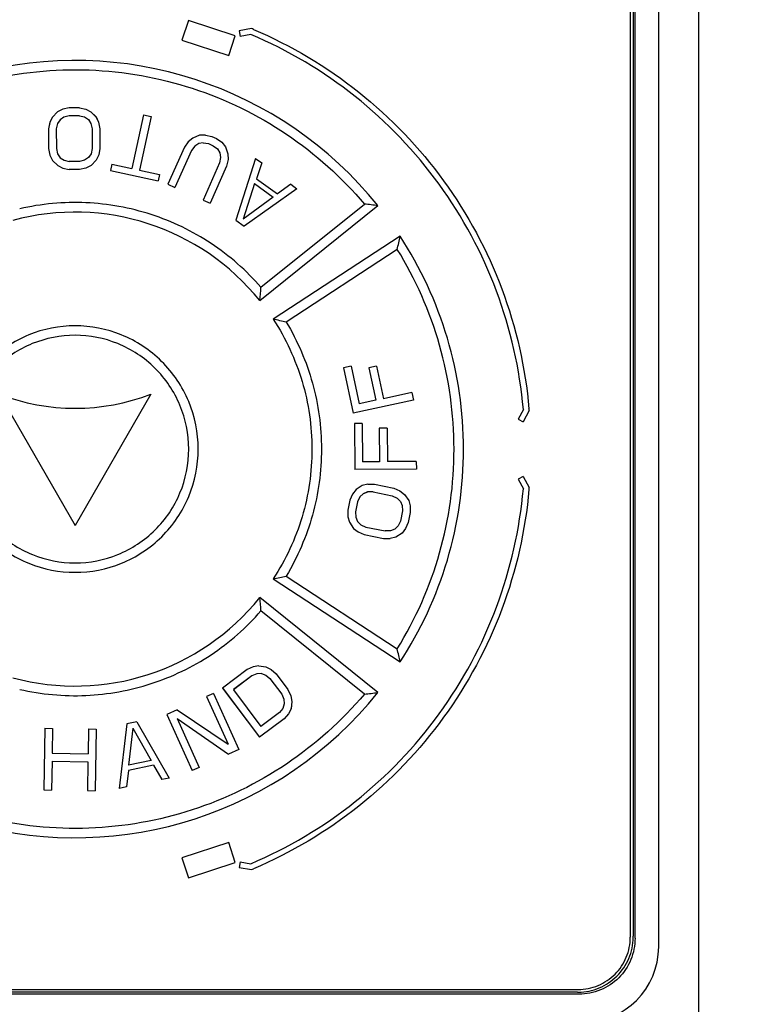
# Model space of a CAD drawing. Header units: millimetres. Extents: x -1 to 598, y -1 to 421.
# Tile 16 of 23: x 250 to 265, y 319 to 340. Entities that reach past the tile are written whole.
import ezdxf

# ---------------------------------------------------------------- set-up
doc = ezdxf.new("R2010")
doc.units = ezdxf.units.MM
doc.header["$LTSCALE"] = 32.67
doc.layers.get('0').update_dxf_attribs({"linetype": 'CONTINUOUS'})
doc.layers.add('CHAMFERS', color=7, linetype='CONTINUOUS')
doc.layers.add('ROUNDS', color=7, linetype='CONTINUOUS')
doc.styles.get("Standard").update_dxf_attribs({"font": 'txt', "width": 0.8})
doc.dimstyles.new('DIMSTYLE_9', dxfattribs={"dimtxt": 6.5, "dimasz": 3.5, "dimexe": 1, "dimexo": 0, "dimgap": 1.625, "dimtad": 1, "dimlfac": 2.5, "dimdsep": 46, "dimtxsty": 'STANDARD', "dimblk": '_FILLED', "dimblk1": '_FILLED', "dimblk2": '_FILLED', "dimcen": 0.09, "dimclrt": 5, "dimadec": 0, "dimazin": 0, "dimtp": 0.01, "dimtm": 0.01, "dimtfac": 1, "dimtofl": 0, "dimtmove": 0, "dimatfit": 3, "dimldrblk": '_FILLED', "dimfxl": 1, "dimtolj": 1, "dimarcsym": 0})

# ---------------------------------------------------------------- blocks, each defined once
blk = doc.blocks.new('_FILLED')
at = {"color": 0, "linetype": 'BYBLOCK'}
blk.add_solid([(0, 0), (-1, 0.1429), (-1, -0.1429)], dxfattribs=at)
blk = doc.blocks.new('*D21')
at = {"color": 2, "linetype": 'CONTINUOUS'}
for p, q in [((194.132, 301.813), (194.132, 386.088)), ((418.932, 355.913), (418.932, 386.088)), ((194.132, 385.088), (306.532, 385.088)), ((418.932, 385.088), (306.532, 385.088))]:
    blk.add_line(p, q, dxfattribs=at)
at = {"color": 2, "linetype": 'CONTINUOUS', "xscale": 3.5, "yscale": 3.5, "zscale": 3.5, "rotation": 180}
blk.add_blockref('_FILLED', (194.132, 385.088), dxfattribs=at)
at = {"color": 2, "linetype": 'CONTINUOUS', "xscale": 3.5, "yscale": 3.5, "zscale": 3.5}
blk.add_blockref('_FILLED', (418.932, 385.088), dxfattribs=at)
at = {"color": 5, "linetype": 'CONTINUOUS', "insert": (306.532, 393.213), "char_height": 6.5, "width": 15.6, "attachment_point": 2, "line_spacing_factor": 0.9}
blk.add_mtext('562', dxfattribs=at)

msp = doc.modelspace()

# ---------------------------------------------------------------- linework, layer by layer
at = {"color": 7, "linetype": 'CONTINUOUS'}
for p, q in [((263.9323, 344.0727), (263.9323, 318.3527)), ((262.5923, 320.8937), (262.5923, 341.5317)), ((262.5571, 320.9347), (262.5571, 341.4907)), ((253.164, 340.2562), (253.028, 339.8378)), ((254.1531, 339.9349), (253.164, 340.2562)), ((254.4983, 340.0845), (254.2379, 340.0386)), ((254.0171, 339.5164), (254.1531, 339.9349)), ((254.2379, 340.0386), (254.2587, 339.9204)), ((254.2379, 340.036), (254.2587, 339.9178)), ((254.4843, 339.9601), (254.2587, 339.9204)), ((254.4843, 339.9575), (254.2587, 339.9178)), ((254.2587, 339.9178), (254.2587, 339.9204)), ((254.4843, 339.9575), (254.4843, 339.9601)), ((253.028, 339.8378), (254.0171, 339.5164)), ((250.6454, 338.4124), (250.5101, 338.3844)), ((250.6454, 338.4109), (250.5101, 338.3829)), ((250.8621, 338.4129), (250.6454, 338.4124)), ((250.8621, 338.4115), (250.6454, 338.4109)), ((250.8621, 338.4129), (250.9976, 338.3856)), ((250.8621, 338.4115), (250.9976, 338.3842)), ((250.2938, 338.2179), (250.24, 338.1071)), ((250.2938, 338.2165), (250.24, 338.1057)), ((250.4019, 338.3288), (250.2938, 338.2179)), ((250.4019, 338.3273), (250.2938, 338.2165)), ((250.5101, 338.3844), (250.4019, 338.3288)), ((250.5101, 338.3829), (250.4019, 338.3273)), ((250.5376, 338.2185), (250.4565, 338.163)), ((250.6459, 338.2464), (250.5376, 338.2185)), ((250.8625, 338.247), (250.6459, 338.2464)), ((250.8625, 338.247), (250.9709, 338.2196)), ((250.9709, 338.2196), (251.0523, 338.1645)), ((250.9976, 338.3856), (251.1061, 338.3306)), ((250.9976, 338.3842), (251.1061, 338.3292)), ((251.1061, 338.3306), (251.2147, 338.2202)), ((251.1061, 338.3292), (251.2147, 338.2188)), ((251.2147, 338.2202), (251.2691, 338.1097)), ((251.2147, 338.2188), (251.2691, 338.1083)), ((252.2161, 338.2669), (251.9704, 337.1315)), ((252.375, 338.2325), (252.1292, 337.0971)), ((252.2161, 338.2669), (252.375, 338.2325)), ((250.24, 338.1071), (250.2132, 337.9687)), ((250.24, 338.1057), (250.2132, 337.9674)), ((250.4025, 338.0798), (250.3757, 337.9691)), ((250.4565, 338.163), (250.4025, 338.0798)), ((251.0523, 338.1645), (251.1067, 338.0817)), ((251.1067, 338.0817), (251.1341, 337.9711)), ((251.2691, 338.1097), (251.2966, 337.9715)), ((251.2691, 338.1083), (251.2966, 337.9701)), ((250.2132, 337.9687), (250.2143, 337.5538)), ((250.3757, 337.9691), (250.3768, 337.5542)), ((251.1341, 337.9711), (251.1351, 337.5562)), ((251.2966, 337.9715), (251.2976, 337.5566)), ((253.4006, 337.8333), (253.2566, 337.7764)), ((253.5221, 337.8397), (253.4006, 337.8333)), ((253.5221, 337.8397), (253.657, 337.8098)), ((253.657, 337.8098), (253.7559, 337.7656)), ((253.0809, 337.5822), (252.7315, 336.7992)), ((253.162, 337.6975), (253.0809, 337.5822)), ((253.2566, 337.7764), (253.162, 337.6975)), ((253.2992, 337.606), (253.2293, 337.516)), ((253.3824, 337.6597), (253.2992, 337.606)), ((253.4792, 337.6771), (253.3824, 337.6597)), ((253.4792, 337.6771), (253.5894, 337.6582)), ((253.5894, 337.6582), (253.6883, 337.6141)), ((253.6883, 337.6141), (253.776, 337.5447)), ((253.7559, 337.7656), (253.8683, 337.6852)), ((253.8683, 337.6852), (253.9447, 337.5905)), ((253.9447, 337.5905), (253.9986, 337.4453)), ((250.2143, 337.5538), (250.2417, 337.4156)), ((250.2417, 337.4156), (250.2962, 337.3051)), ((250.3768, 337.5542), (250.4042, 337.4437)), ((250.4042, 337.4437), (250.4586, 337.3608)), ((251.1083, 337.4455), (251.0544, 337.3624)), ((251.1351, 337.5562), (251.1083, 337.4455)), ((251.2709, 337.4182), (251.217, 337.3075)), ((251.2976, 337.5566), (251.2709, 337.4182)), ((253.2293, 337.516), (252.8799, 336.733)), ((253.776, 337.5447), (253.8276, 337.461)), ((253.8276, 337.461), (253.8433, 337.3632)), ((253.9986, 337.4453), (254.0029, 337.3222)), ((250.2962, 337.3051), (250.4048, 337.1947)), ((250.4048, 337.1947), (250.5133, 337.1397)), ((250.4586, 337.3608), (250.5399, 337.3057)), ((250.5399, 337.3057), (250.6484, 337.2783)), ((250.865, 337.2789), (250.6484, 337.2783)), ((250.9733, 337.3068), (250.865, 337.2789)), ((251.0544, 337.3624), (250.9733, 337.3068)), ((251.109, 337.1965), (251.0008, 337.1409)), ((251.217, 337.3075), (251.109, 337.1965)), ((251.5468, 337.2232), (251.5176, 337.088)), ((251.5468, 337.2232), (251.9704, 337.1315)), ((253.8229, 337.2511), (253.4735, 336.4681)), ((253.9713, 337.1849), (253.6219, 336.4019)), ((253.8433, 337.3632), (253.8229, 337.2511)), ((254.0029, 337.3222), (253.9713, 337.1849)), ((254.582, 337.3462), (254.1651, 336.0408)), ((254.582, 337.3462), (254.7132, 337.2503)), ((254.7132, 337.2503), (254.6049, 336.9184)), ((250.5133, 337.1397), (250.6488, 337.1124)), ((250.8654, 337.1129), (250.6488, 337.1124)), ((251.0008, 337.1409), (250.8654, 337.1129)), ((251.5176, 337.088), (252.5235, 336.8703)), ((252.1292, 337.0971), (252.5527, 337.0054)), ((252.5527, 337.0054), (252.5235, 336.8703)), ((252.7315, 336.7992), (252.8799, 336.733)), ((254.5615, 336.8131), (254.3178, 336.0663)), ((254.5615, 336.8131), (254.9552, 336.5255)), ((254.6049, 336.9184), (255.0423, 336.5989)), ((255.3256, 336.803), (255.0423, 336.5989)), ((255.3256, 336.803), (255.4568, 336.7072)), ((255.4568, 336.7072), (254.34, 335.913)), ((253.4735, 336.4681), (253.6219, 336.4019)), ((254.9552, 336.5255), (254.3178, 336.0663)), ((254.1651, 336.0408), (254.34, 335.913)), ((256.6014, 332.9607), (256.4391, 332.9259)), ((256.4391, 332.926), (256.6435, 331.9726)), ((256.6014, 332.9607), (256.7717, 332.1663)), ((257.1379, 332.965), (256.9757, 332.9302)), ((256.9757, 332.9302), (257.1233, 332.2416)), ((257.1379, 332.965), (257.2855, 332.2764)), ((257.8805, 332.404), (257.2855, 332.2764)), ((257.8805, 332.404), (257.9146, 332.2451)), ((249.1723, 332.3751), (250.7723, 329.6039)), ((252.3723, 332.3751), (250.7723, 329.6039)), ((257.9146, 332.2451), (256.6435, 331.9726)), ((257.1233, 332.2416), (256.7717, 332.1663)), ((260.2355, 332.0492), (260.1281, 331.8467)), ((260.3581, 332.0242), (260.2341, 331.7905)), ((260.1281, 331.8467), (260.2342, 331.7905)), ((256.8335, 331.7558), (256.6676, 331.7543)), ((256.6676, 331.7543), (256.6765, 330.7794)), ((256.8335, 331.7558), (256.841, 330.9434)), ((257.3601, 331.6523), (257.1941, 331.6508)), ((257.1941, 331.6508), (257.2006, 330.9467)), ((257.3601, 331.6523), (257.3665, 330.9482)), ((257.2006, 330.9467), (256.841, 330.9434)), ((257.975, 330.9538), (257.3665, 330.9482)), ((257.975, 330.9538), (257.9765, 330.7913)), ((257.9765, 330.7913), (256.6765, 330.7794)), ((260.2342, 330.6349), (260.1281, 330.5787)), ((260.1281, 330.5786), (260.2355, 330.3762)), ((260.2342, 330.6349), (260.3581, 330.4011)), ((256.7043, 330.3574), (256.6284, 330.2623)), ((256.8344, 330.4413), (256.7043, 330.3574)), ((256.9537, 330.4722), (256.8344, 330.4413)), ((257.062, 330.312), (256.9482, 330.3076)), ((257.062, 330.3118), (256.9482, 330.3074)), ((256.9537, 330.4722), (257.0946, 330.471)), ((257.062, 330.3118), (257.062, 330.312)), ((257.062, 330.312), (257.4685, 330.2287)), ((257.062, 330.3118), (257.4685, 330.2285)), ((257.0946, 330.471), (257.5011, 330.3877)), ((257.5011, 330.3877), (257.6311, 330.3335)), ((257.6311, 330.3335), (257.7286, 330.2582)), ((256.5741, 330.1352), (256.5307, 329.923)), ((256.6284, 330.2623), (256.5741, 330.1352)), ((256.7367, 330.1019), (256.6932, 329.8897)), ((256.7855, 330.2025), (256.7367, 330.1019)), ((256.856, 330.2712), (256.7855, 330.2027)), ((256.856, 330.271), (256.7855, 330.2025)), ((256.9482, 330.3076), (256.856, 330.2712)), ((256.9482, 330.3074), (256.856, 330.271)), ((256.856, 330.271), (256.856, 330.2712)), ((256.9482, 330.3074), (256.9482, 330.3076)), ((257.4685, 330.2285), (257.4685, 330.2287)), ((257.4685, 330.2287), (257.5714, 330.18)), ((257.4685, 330.2285), (257.5714, 330.1798)), ((257.5714, 330.1798), (257.5714, 330.18)), ((257.5714, 330.18), (257.6418, 330.1103)), ((257.5714, 330.1798), (257.6418, 330.1101)), ((257.6419, 330.1101), (257.6797, 330.0194)), ((257.7286, 330.2582), (257.8153, 330.1299)), ((257.8153, 330.1299), (257.8478, 330.0127)), ((256.5306, 329.923), (256.5306, 329.7848)), ((257.6851, 329.9077), (257.6416, 329.6955)), ((257.6797, 330.0194), (257.6851, 329.9077)), ((257.8477, 330.0127), (257.8477, 329.8744)), ((256.5306, 329.7848), (256.563, 329.6675)), ((256.6932, 329.8897), (256.6986, 329.778)), ((256.6986, 329.778), (256.7365, 329.6873)), ((256.7365, 329.6873), (256.8069, 329.6176)), ((257.6416, 329.6955), (257.5928, 329.5949)), ((257.8477, 329.8744), (257.8042, 329.6622)), ((256.563, 329.6678), (256.6497, 329.5395)), ((256.563, 329.6675), (256.6497, 329.5392)), ((256.6497, 329.5392), (256.6497, 329.5395)), ((256.6497, 329.5395), (256.7472, 329.4643)), ((256.6497, 329.5392), (256.7472, 329.4639)), ((256.8069, 329.6176), (256.9099, 329.5689)), ((256.9099, 329.5689), (257.3163, 329.4856)), ((257.4302, 329.49), (257.3163, 329.4856)), ((257.5223, 329.5264), (257.4302, 329.49)), ((257.5928, 329.5949), (257.5223, 329.5264)), ((257.75, 329.5351), (257.674, 329.44)), ((257.8042, 329.6622), (257.75, 329.5351)), ((257.75, 329.5351), (257.75, 329.5354)), ((256.7472, 329.4639), (256.7472, 329.4643)), ((256.7472, 329.4643), (256.8773, 329.41)), ((256.7472, 329.4639), (256.8773, 329.4097)), ((256.8773, 329.4097), (256.8773, 329.41)), ((256.8773, 329.41), (257.2837, 329.3268)), ((256.8773, 329.4097), (257.2837, 329.3264)), ((257.2837, 329.3264), (257.2837, 329.3268)), ((257.2837, 329.3268), (257.4247, 329.3256)), ((257.2837, 329.3264), (257.4247, 329.3252)), ((257.5439, 329.3561), (257.4247, 329.3252)), ((257.4247, 329.3252), (257.4247, 329.3256)), ((257.674, 329.44), (257.5439, 329.3561)), ((257.5439, 329.3561), (257.5439, 329.3565)), ((257.674, 329.44), (257.674, 329.4404)), ((254.5293, 326.6212), (254.4044, 326.5619)), ((254.6491, 326.6421), (254.5293, 326.6212)), ((254.6491, 326.6421), (254.8022, 326.6187)), ((254.8022, 326.6187), (254.912, 326.5629)), ((254.4044, 326.5619), (253.8849, 326.1713)), ((254.5041, 326.4302), (254.1145, 326.1373)), ((254.5041, 326.4293), (254.1145, 326.1363)), ((254.6074, 326.4732), (254.5041, 326.4302)), ((254.6074, 326.4723), (254.5041, 326.4293)), ((254.5041, 326.4293), (254.5041, 326.4302)), ((254.7055, 326.4778), (254.6074, 326.4732)), ((254.7055, 326.4769), (254.6074, 326.4723)), ((254.6074, 326.4723), (254.6074, 326.4732)), ((254.7055, 326.4769), (254.7055, 326.4778)), ((254.7055, 326.4778), (254.7987, 326.444)), ((254.7055, 326.4769), (254.7987, 326.4431)), ((254.7987, 326.4431), (254.7987, 326.444)), ((254.7987, 326.444), (254.8868, 326.3719)), ((254.7987, 326.4431), (254.8868, 326.3709)), ((254.8868, 326.3709), (254.8868, 326.3719)), ((254.8868, 326.3719), (255.1362, 326.0403)), ((254.8868, 326.3709), (255.1362, 326.0393)), ((254.912, 326.5629), (255.0167, 326.4686)), ((255.0167, 326.4686), (255.266, 326.137)), ((253.8849, 326.1723), (254.6661, 325.1334)), ((253.8849, 326.1713), (254.6661, 325.1322)), ((253.695, 326.0589), (253.5469, 325.992)), ((253.5469, 325.992), (254.0025, 324.9838)), ((253.695, 326.0589), (254.2303, 324.8742)), ((254.1145, 326.1363), (254.6962, 325.3625)), ((255.1362, 326.0393), (255.1362, 326.0403)), ((255.1362, 326.0403), (255.181, 325.9357)), ((255.1362, 326.0393), (255.181, 325.9346)), ((255.266, 326.137), (255.3275, 326.0101)), ((255.3275, 326.0101), (255.3507, 325.8892)), ((255.1559, 325.7427), (255.0859, 325.6555)), ((255.1876, 325.8357), (255.1559, 325.7427)), ((255.181, 325.9346), (255.1876, 325.8357)), ((255.3507, 325.8902), (255.3306, 325.7367)), ((255.3507, 325.8892), (255.3306, 325.7356)), ((252.9299, 325.7133), (252.7078, 325.6129)), ((252.7078, 325.614), (253.243, 324.4296)), ((252.7078, 325.6129), (253.243, 324.4282)), ((252.9299, 325.7133), (254.0025, 324.9838)), ((255.0859, 325.6555), (254.6962, 325.3625)), ((255.2772, 325.6274), (255.1856, 325.524)), ((255.2772, 325.6263), (255.1856, 325.5228)), ((255.3306, 325.7367), (255.2772, 325.6274)), ((255.3306, 325.7356), (255.2772, 325.6263)), ((255.2772, 325.6263), (255.2772, 325.6274)), ((255.3306, 325.7356), (255.3306, 325.7367)), ((251.8614, 325.4131), (251.7004, 324.0522)), ((252.0736, 325.457), (251.8614, 325.4131)), ((251.9899, 325.3267), (251.9025, 324.546)), ((251.9899, 325.3267), (252.3799, 324.6447)), ((252.0736, 325.457), (252.7613, 324.2717)), ((252.9242, 325.5297), (254.0081, 324.7752)), ((252.9242, 325.5286), (253.3911, 324.4951)), ((252.9242, 325.5286), (254.0081, 324.7739)), ((255.1856, 325.524), (254.6661, 325.1334)), ((255.1856, 325.5228), (254.6661, 325.1322)), ((255.1856, 325.5228), (255.1856, 325.524)), ((250.1343, 325.3223), (250.113, 324.0225)), ((250.1343, 325.3223), (250.2968, 325.3197)), ((250.2968, 325.3197), (250.2882, 324.7942)), ((251.055, 325.3073), (251.0464, 324.7818)), ((251.055, 325.3073), (251.2175, 325.3046)), ((251.2175, 325.3046), (251.1962, 324.0048)), ((254.6661, 325.1322), (254.6661, 325.1334)), ((250.2882, 324.7942), (251.0464, 324.7818)), ((254.2303, 324.8755), (254.0081, 324.7752)), ((254.2303, 324.8742), (254.0081, 324.7739)), ((254.0081, 324.7739), (254.0081, 324.7752)), ((250.2854, 324.6283), (250.2755, 324.0198)), ((250.2854, 324.6283), (251.0437, 324.6159)), ((251.0437, 324.6159), (251.0337, 324.0074)), ((252.4289, 324.5432), (251.8984, 324.4335)), ((252.4289, 324.5419), (251.8984, 324.4321)), ((252.3799, 324.6447), (251.9025, 324.546)), ((252.4289, 324.5432), (252.6022, 324.2402)), ((252.4289, 324.5419), (252.6022, 324.2388)), ((253.3911, 324.4964), (253.243, 324.4296)), ((253.3911, 324.4951), (253.243, 324.4282)), ((251.8984, 324.4335), (251.8596, 324.0866)), ((251.8984, 324.4321), (251.8596, 324.0852)), ((251.8596, 324.0852), (251.7004, 324.0522)), ((252.7613, 324.2731), (252.6022, 324.2402)), ((252.7613, 324.2717), (252.6022, 324.2388)), ((250.113, 324.0225), (250.2755, 324.0198)), ((251.0337, 324.0074), (251.1962, 324.0048)), ((254.0171, 322.909), (253.028, 322.5876)), ((254.1531, 322.4905), (254.0171, 322.909)), ((253.028, 322.5876), (253.164, 322.1691)), ((253.164, 322.1691), (254.1531, 322.4905)), ((254.2587, 322.505), (254.2379, 322.3868)), ((254.2587, 322.505), (254.4843, 322.4653)), ((254.2379, 322.3868), (254.4983, 322.3409)), ((261.3756, 319.7537), (227.529, 319.7537)), ((261.4109, 319.7127), (227.4938, 319.7127))]:
    msp.add_line(p, q, dxfattribs=at)
for centre, radius, start, end in [((250.7341, 331.1269), 9.7163, 66.96398, 67.20607), ((250.7723, 336.4739), 4.4, 248.67631, 291.32369), ((250.6699, 331.2045), 9.7227, 4.83635, 5.07812), ((250.6692, 331.2209), 9.7235, 354.9219, 355.16365), ((250.7343, 331.2977), 9.7156, 292.79393, 293.03605), ((261.3467, 320.9347), 1.2103, 358.64803, 359.99977), ((261.3756, 320.9659), 1.2122, 270.0001, 271.03957)]:
    msp.add_arc(centre, radius, start, end, dxfattribs=at)
for points, knots in [([(260.2354, 332.0492), (260.1603, 332.8994), (259.7776, 334.5883), (258.5495, 336.8699), (256.7581, 338.7417), (255.2697, 339.6266), (254.4843, 339.9601)], [0, 0, 0, 0, 0.2500003, 0.5000341, 0.750061, 1, 1, 1, 1]), ([(254.5362, 340.0685), (255.3305, 339.7307), (256.8357, 338.8349), (258.6475, 336.9412), (259.8901, 334.6334), (260.2781, 332.9251), (260.3545, 332.0651)], [0, 0, 0, 0, 0.2499309, 0.499967, 0.7500094, 1, 1, 1, 1]), ([(254.4843, 322.4653), (255.2698, 322.7988), (256.7583, 323.6837), (258.5496, 325.5557), (259.7776, 327.8372), (260.1603, 329.526), (260.2354, 330.3762)], [0, 0, 0, 0, 0.2499624, 0.4999909, 0.7500232, 1, 1, 1, 1]), ([(260.3545, 330.3603), (260.2781, 329.5003), (259.8902, 327.7921), (258.6477, 325.4843), (256.8358, 323.5905), (255.3306, 322.6947), (254.5362, 322.3569)], [0, 0, 0, 0, 0.2499679, 0.5000089, 0.7500467, 1, 1, 1, 1]), ([(261.3976, 319.7539), (261.5473, 319.7566), (261.8489, 319.8187), (262.2317, 320.0741), (262.4894, 320.4553), (262.5532, 320.7565), (262.5567, 320.9062)], [0, 0, 0, 0, 0.2500633, 0.5000369, 0.7499802, 1, 1, 1, 1]), ([(262.5923, 320.8937), (262.5923, 320.7399), (262.5325, 320.4288), (262.2705, 320.0343), (261.876, 319.7725), (261.5648, 319.7127), (261.4109, 319.7127)], [0, 0, 0, 0, 0.2499794, 0.4999218, 0.7499041, 1, 1, 1, 1])]:
    msp.add_open_spline(points, degree=3, knots=knots, dxfattribs=at)
at = {"layer": 'CHAMFERS', "color": 7, "linetype": 'CONTINUOUS'}
for p, q in [((254.6692, 334.3454), (257.1633, 336.3504)), ((254.6968, 334.6259), (256.8801, 336.382)), ((257.6335, 335.7032), (254.956, 333.9508)), ((257.5736, 335.4271), (255.2297, 333.8922)), ((254.956, 328.4746), (257.6335, 326.7222)), ((255.2296, 328.5332), (257.5736, 326.9983)), ((257.1633, 326.075), (254.6692, 328.0799)), ((256.8801, 326.0434), (254.6968, 327.7995))]:
    msp.add_line(p, q, dxfattribs=at)
for centre, radius, start, end in [((250.7723, 331.2127), 8.1999, 38.79584, 105.20408), ((254.5264, 313.9999), 22.5055, 83.27152, 83.99677), ((250.7723, 331.2127), 4.9999, 38.7956, 105.2043), ((235.4296, 340.3752), 22.6901, 347.404, 348.11744), ((240.0024, 335.9284), 14.752, 353.83985, 354.93445), ((252.014, 319.5431), 14.7051, 77.36862, 78.45898), ((251.9572, 343.1547), 14.9833, 281.54506, 282.61528), ((250.7723, 331.2127), 5, 254.7959, 321.204), ((239.989, 326.4959), 14.7655, 5.06481, 6.15839), ((235.8897, 322.1497), 22.2195, 11.8756, 12.60416), ((250.7723, 331.2127), 8.2, 254.79598, 321.20397), ((254.5313, 348.387), 22.4667, 276.00112, 276.72764)]:
    msp.add_arc(centre, radius, start, end, dxfattribs=at)
for points, knots in [([(248.8679, 338.9866), (249.5839, 339.1622), (251.073, 339.3148), (253.2776, 338.9224), (255.2905, 337.943), (256.4046, 336.9445), (256.8801, 336.382)], [0, 0, 0, 0, 0.2500474, 0.5001458, 0.7501444, 1, 1, 1, 1]), ([(254.6968, 334.6259), (254.39, 334.979), (253.677, 335.6049), (252.3987, 336.2212), (251.0025, 336.4743), (250.0581, 336.3871), (249.6026, 336.2819)], [0, 0, 0, 0, 0.2501385, 0.5000898, 0.7499989, 1, 1, 1, 1]), ([(257.6336, 326.7221), (258.0661, 327.3829), (258.742, 328.8387), (259.0873, 331.2129), (258.7421, 333.5873), (258.0659, 335.0422), (257.6335, 335.7032)], [0, 0, 0, 0, 0.2501748, 0.5001024, 0.7497998, 1, 1, 1, 1]), ([(257.5737, 326.9982), (257.9619, 327.6253), (258.5666, 328.9952), (258.8751, 331.2132), (258.5665, 333.4311), (257.9618, 334.8002), (257.5736, 335.427)], [0, 0, 0, 0, 0.2500646, 0.5001339, 0.7499796, 1, 1, 1, 1]), ([(254.9561, 333.9509), (255.2194, 333.5484), (255.6316, 332.6611), (255.8427, 331.2128), (255.6317, 329.7644), (255.2193, 328.8772), (254.9559, 328.4746)], [0, 0, 0, 0, 0.2498525, 0.5000148, 0.7500639, 1, 1, 1, 1]), ([(255.2297, 333.8923), (255.4701, 333.4917), (255.8447, 332.62), (256.0362, 331.2127), (255.8447, 329.8054), (255.4703, 328.9336), (255.2296, 328.5332)], [0, 0, 0, 0, 0.249694, 0.5000423, 0.7502435, 1, 1, 1, 1]), ([(250.7723, 333.8128), (250.4401, 333.8134), (249.7608, 333.6803), (248.8943, 333.1083), (248.3089, 332.239), (248.1038, 331.2112), (248.31, 330.1838), (248.8959, 329.3155), (249.762, 328.7447), (250.4405, 328.6119), (250.7723, 328.6126)], [0, 0, 0, 0, 0.122809, 0.2485253, 0.3743567, 0.5001819, 0.6259816, 0.7517612, 0.8773434, 1, 1, 1, 1]), ([(250.7723, 328.6126), (251.1041, 328.6119), (251.7829, 328.7448), (252.6491, 329.3159), (253.2354, 330.1852), (253.4412, 331.2142), (253.2342, 332.2427), (252.6475, 333.111), (251.7817, 333.6809), (251.1037, 333.8135), (250.7723, 333.8128)], [0, 0, 0, 0, 0.1226375, 0.248348, 0.3740958, 0.500188, 0.6262393, 0.7519353, 0.8775123, 1, 1, 1, 1]), ([(250.7723, 333.614), (250.4656, 333.6146), (249.8384, 333.4916), (249.0386, 332.9633), (248.4984, 332.1604), (248.3091, 331.2113), (248.4994, 330.2626), (249.0402, 329.4607), (249.8396, 328.9335), (250.466, 328.8107), (250.7723, 328.8114)], [0, 0, 0, 0, 0.122805, 0.2484935, 0.3743333, 0.5001847, 0.6260106, 0.751799, 0.8773541, 1, 1, 1, 1]), ([(250.7723, 328.8113), (251.0786, 328.8107), (251.7053, 328.9335), (252.5049, 329.461), (253.0459, 330.2639), (253.2359, 331.2141), (253.0449, 332.1639), (252.5033, 332.9657), (251.7042, 333.4921), (251.0782, 333.6147), (250.7723, 333.614)], [0, 0, 0, 0, 0.1226337, 0.2483163, 0.3740724, 0.5001908, 0.6262684, 0.751973, 0.8775228, 1, 1, 1, 1]), ([(249.6026, 326.1435), (250.0582, 326.0383), (251.0025, 325.951), (252.3987, 326.2042), (253.6771, 326.8204), (254.39, 327.4464), (254.6968, 327.7995)], [0, 0, 0, 0, 0.2500015, 0.4999122, 0.7498778, 1, 1, 1, 1]), ([(256.8801, 326.0434), (256.404, 325.4802), (255.2889, 324.481), (253.2748, 323.502), (251.0709, 323.1107), (249.5831, 323.2633), (248.8679, 323.4387)], [0, 0, 0, 0, 0.2501417, 0.5002649, 0.7502331, 1, 1, 1, 1])]:
    msp.add_open_spline(points, degree=3, knots=knots, dxfattribs=at)
at = {"layer": 'ROUNDS', "color": 7, "linetype": 'CONTINUOUS'}
for p, q in [((263.0923, 320.7127), (263.0923, 341.7127)), ((262.4923, 341.513), (262.4923, 320.9124)), ((227.5123, 319.8128), (261.3923, 319.8128))]:
    msp.add_line(p, q, dxfattribs=at)
msp.add_arc((261.4923, 320.7127), 1.6, 270, 360, dxfattribs=at)
msp.add_open_spline([(261.3923, 319.8128), (261.5354, 319.8128), (261.8246, 319.87), (262.1902, 320.1147), (262.4351, 320.4802), (262.4923, 320.7694), (262.4923, 320.9124)], degree=3, knots=[0, 0, 0, 0, 0.2500474, 0.5000562, 0.7500316, 1, 1, 1, 1], dxfattribs=at)

# ---------------------------------------------------------------- dimensions: what is measured, and where the dimension line sits
at = {"color": 2, "linetype": 'CONTINUOUS'}
dim = msp.add_linear_dim(base=(418.9323, 385.0876), p1=(194.1323, 301.8127), p2=(418.9323, 355.9127), dimstyle='DIMSTYLE_9', dxfattribs=at)
dim.commit()
dim.dimension.update_dxf_attribs({"geometry": '*D21', "text_midpoint": (306.5323, 385.0876), "dimtype": 160})

doc.saveas('drawing.dxf')
